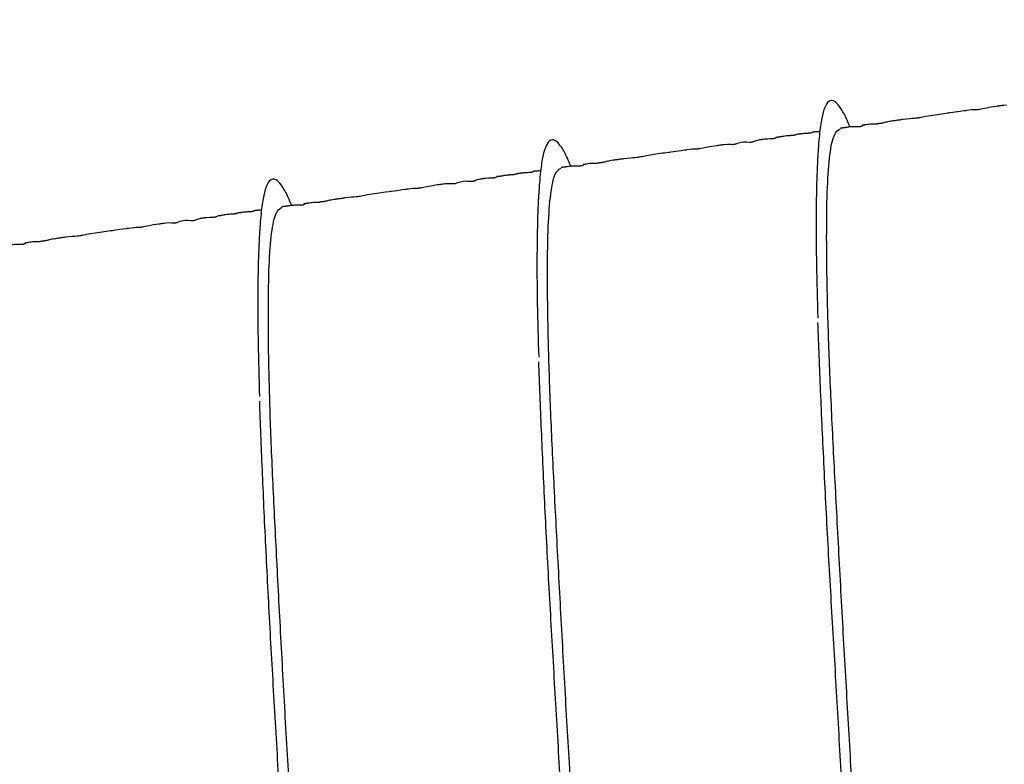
# Model space of a CAD drawing. Header units: inches. Extents: x 0.3 to 33.8, y 0.2 to 21.7.
# Tile 129 of 209: x 22.888 to 23.437, y 10.215 to 10.63. Entities that reach past the tile are written whole.
import ezdxf

# ---------------------------------------------------------------- set-up
doc = ezdxf.new("R2010")
doc.units = ezdxf.units.IN
doc.header["$MEASUREMENT"] = 0
doc.layers.add('BORDERS', color=7, linetype='Continuous')
doc.styles.add('SLDTEXTSTYLE0', font='TXT', dxfattribs={"width": 0.75})
doc.dimstyles.new('SLDDIMSTYLE0', dxfattribs={"dimtxt": 0.137795, "dimasz": 0.14, "dimexe": 0, "dimexo": 0.0625, "dimgap": 0.034449, "dimtad": 1, "dimdec": 3, "dimlfac": 5, "dimrnd": 1e-09, "dimzin": 12, "dimdsep": 46, "dimtxsty": 'SLDTEXTSTYLE0', "dimblk1": 'CLOSED', "dimblk2": 'CLOSED', "dimsah": 1, "dimcen": 0.09, "dimadec": 0, "dimazin": 3, "dimtfac": 1, "dimtdec": 3, "dimtofl": 0, "dimtmove": 0, "dimatfit": 3, "dimldrblk": 'CLOSED', "dimfxl": 0, "dimfrac": 2, "dimtolj": 1, "dimtzin": 12, "dimarcsym": 0})
doc.dimstyles.new('SLDDIMSTYLE1', dxfattribs={"dimtxt": 0.137795, "dimasz": 0.14, "dimexe": 0, "dimexo": 0.0625, "dimgap": 0.034449, "dimtad": 1, "dimdec": 3, "dimlfac": 5, "dimrnd": 1e-09, "dimzin": 4, "dimdsep": 46, "dimtxsty": 'SLDTEXTSTYLE0', "dimblk1": 'CLOSED', "dimblk2": 'CLOSED', "dimsah": 1, "dimcen": 0.09, "dimadec": 0, "dimazin": 1, "dimtfac": 1, "dimtdec": 3, "dimtofl": 0, "dimtmove": 0, "dimatfit": 3, "dimldrblk": 'CLOSED', "dimfxl": 0, "dimfrac": 2, "dimtolj": 1, "dimtzin": 12, "dimarcsym": 0})

# ---------------------------------------------------------------- blocks, each defined once
blk = doc.blocks.new('_Closed')
at = {"color": 0, "linetype": 'ByBlock', "lineweight": -2}
for p, q in [((-1, 0.166667), (0, 0)), ((-1, 0.166667), (-1, -0.166667)), ((0, 0), (-1, -0.166667)), ((0, 0), (-1, 0))]:
    blk.add_line(p, q, dxfattribs=at)
blk = doc.blocks.new('_D_13')
at = {"layer": 'BORDERS'}
for p, q in [((24.19504, 11.58145), (24.15306, 11.58145)), ((24.15306, 11.58145), (24.15306, 11.3627)), ((24.50049, 11.58145), (24.54247, 11.58145)), ((24.54247, 11.58145), (24.54247, 11.3627)), ((24.15306, 11.3627), (24.19504, 11.3627)), ((24.54247, 11.3627), (24.50049, 11.3627)), ((22.72103, 9.42647), (22.72103, 11.19591)), ((26.24498, 9.15733), (26.24498, 11.19591)), ((26.24498, 11.15654), (22.72103, 11.15654))]:
    blk.add_line(p, q, dxfattribs=at)
at = {"layer": 'BORDERS', "xscale": 0.14, "yscale": 0.14, "rotation": 180.0000000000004}
blk.add_blockref('_Closed', (22.72103, 11.15654, -0.1545), dxfattribs=at)
at = {"layer": 'BORDERS', "xscale": 0.14, "yscale": 0.14}
blk.add_blockref('_Closed', (26.24498, 11.15654, -0.1545), dxfattribs=at)
at = {"layer": 'BORDERS', "char_height": 0.137795, "attachment_point": 1, "style": 'SLDTEXTSTYLE0'}
for s, insert in [('448', (24.19504, 11.54033)), ('17.620', (24.06777, 11.33416))]:
    blk.add_mtext(s, dxfattribs=dict(at, insert=insert))
blk = doc.blocks.new('_D_14')
at = {"layer": 'BORDERS'}
for p, q in [((24.14414, 12.30188), (24.10215, 12.30188)), ((24.10215, 12.30188), (24.10215, 12.08313)), ((24.5514, 12.30188), (24.59338, 12.30188)), ((24.59338, 12.30188), (24.59338, 12.08313)), ((24.10215, 12.08313), (24.14414, 12.08313)), ((24.59338, 12.08313), (24.5514, 12.08313)), ((18.46353, 9.64151), (18.46353, 11.91633)), ((27.31498, 9.55759), (27.31498, 11.91633)), ((18.46353, 11.87696), (27.31498, 11.87696))]:
    blk.add_line(p, q, dxfattribs=at)
at = {"layer": 'BORDERS', "xscale": 0.14, "yscale": 0.14}
for p, rotation in [((18.46353, 11.87696, -0.1545), 180), ((27.31498, 11.87696, -0.1545), 360)]:
    blk.add_blockref('_Closed', p, dxfattribs=dict(at, rotation=rotation))
at = {"layer": 'BORDERS', "char_height": 0.137795, "attachment_point": 1, "style": 'SLDTEXTSTYLE0'}
for s, insert in [('1124', (24.14414, 12.26076)), ('44.257', (24.06777, 12.05459))]:
    blk.add_mtext(s, dxfattribs=dict(at, insert=insert))

msp = doc.modelspace()

# ---------------------------------------------------------------- linework, layer by layer
at = {"color": 7, "linetype": 'Continuous', "lineweight": 25, "flags": 128}
for points in [[(23.43801, 10.58196), (23.43626, 10.58183), (23.4353, 10.58171), (23.43481, 10.58164), (23.4343, 10.58157), (23.43377, 10.5815), (23.43324, 10.58142), (23.43267, 10.58134), (23.43206, 10.58125), (23.43071, 10.58106), (23.42921, 10.58082), (23.42595, 10.5802), (23.42446, 10.5799), (23.42313, 10.57964), (23.42253, 10.57954), (23.42224, 10.5795), (23.42196, 10.57946), (23.4217, 10.57943), (23.42145, 10.5794), (23.42097, 10.57937), (23.41957, 10.57936), (23.41839, 10.57929), (23.41561, 10.57894), (23.4153, 10.5789), (23.41496, 10.57885), (23.41457, 10.5788), (23.41413, 10.57873), (23.41214, 10.57846), (23.41055, 10.57823), (23.40803, 10.57788), (23.40644, 10.57765), (23.40575, 10.57756), (23.40515, 10.57747), (23.40302, 10.57717), (23.40188, 10.57701), (23.40067, 10.57684), (23.39942, 10.57666), (23.39812, 10.57648), (23.39682, 10.5763), (23.39304, 10.57568), (23.39044, 10.57513), (23.38972, 10.575), (23.38899, 10.57488), (23.38861, 10.57482), (23.38822, 10.57477), (23.38743, 10.57467), (23.38662, 10.57458), (23.38536, 10.57446), (23.38406, 10.57436), (23.38046, 10.574), (23.38046, 10.574)], [(23.30961, 10.564), (23.30962, 10.56399), (23.30939, 10.56375), (23.30881, 10.56347), (23.30861, 10.56341), (23.30838, 10.56335), (23.30813, 10.5633), (23.308, 10.56328), (23.30786, 10.56326), (23.30772, 10.56324), (23.30757, 10.56322), (23.30725, 10.56319), (23.30654, 10.56315), (23.30489, 10.56311), (23.30323, 10.56301), (23.30247, 10.56293), (23.3021, 10.56288), (23.30175, 10.56284), (23.30139, 10.56279), (23.30105, 10.56274), (23.30071, 10.56268), (23.30038, 10.56263), (23.29975, 10.56251), (23.29914, 10.56237), (23.29805, 10.56203), (23.29706, 10.56157), (23.29678, 10.56148), (23.2965, 10.5614), (23.29636, 10.56137), (23.29621, 10.56134), (23.29605, 10.56132), (23.2959, 10.5613), (23.29574, 10.56128), (23.29558, 10.56127), (23.29525, 10.56125), (23.29456, 10.56127), (23.29304, 10.5614), (23.29146, 10.56145), (23.28846, 10.56084), (23.28704, 10.5603), (23.28669, 10.5602), (23.28632, 10.56011), (23.28614, 10.56007), (23.28596, 10.56004), (23.28586, 10.56003), (23.28577, 10.56002), (23.28558, 10.56), (23.2854, 10.55998), (23.28521, 10.55997), (23.28446, 10.55998), (23.28369, 10.56003), (23.28246, 10.5601), (23.28071, 10.55997), (23.27976, 10.55985), (23.27926, 10.55978), (23.27875, 10.55971), (23.27823, 10.55964), (23.27769, 10.55956), (23.27713, 10.55948), (23.27652, 10.55939), (23.27517, 10.5592), (23.27367, 10.55896), (23.27041, 10.55834), (23.26892, 10.55804), (23.26759, 10.55778), (23.26698, 10.55768), (23.2667, 10.55764), (23.26642, 10.5576), (23.26616, 10.55757), (23.2659, 10.55754), (23.26543, 10.55751), (23.26403, 10.5575), (23.26285, 10.55743), (23.26007, 10.55708), (23.25976, 10.55704), (23.25941, 10.55699), (23.25902, 10.55694), (23.25859, 10.55687), (23.2566, 10.5566), (23.25501, 10.55637), (23.25248, 10.55602), (23.25089, 10.55579), (23.25021, 10.5557), (23.2496, 10.55561), (23.24748, 10.55531), (23.24633, 10.55515), (23.24513, 10.55498), (23.24388, 10.5548), (23.24258, 10.55462), (23.24127, 10.55444), (23.2375, 10.55382), (23.23489, 10.55327), (23.23418, 10.55314), (23.23344, 10.55302), (23.23307, 10.55296), (23.23268, 10.55291), (23.23189, 10.55281), (23.23108, 10.55272), (23.22982, 10.5526), (23.22852, 10.5525), (23.22492, 10.55214), (23.22492, 10.55214)], [(23.15407, 10.54214), (23.15407, 10.54213), (23.15385, 10.54189), (23.15327, 10.54161), (23.15307, 10.54155), (23.15284, 10.54149), (23.15259, 10.54144), (23.15246, 10.54142), (23.15232, 10.5414), (23.15217, 10.54138), (23.15202, 10.54136), (23.15171, 10.54133), (23.151, 10.54129), (23.14934, 10.54125), (23.14769, 10.54115), (23.14693, 10.54107), (23.14656, 10.54102), (23.1462, 10.54098), (23.14585, 10.54093), (23.14551, 10.54088), (23.14517, 10.54082), (23.14484, 10.54077), (23.1442, 10.54065), (23.1436, 10.54051), (23.14251, 10.54017), (23.14151, 10.53971), (23.14124, 10.53962), (23.14096, 10.53954), (23.14081, 10.53951), (23.14066, 10.53948), (23.14051, 10.53946), (23.14036, 10.53944), (23.1402, 10.53942), (23.14004, 10.53941), (23.13971, 10.53939), (23.13901, 10.53941), (23.1375, 10.53954), (23.13592, 10.53959), (23.13292, 10.53898), (23.1315, 10.53844), (23.13114, 10.53834), (23.13078, 10.53825), (23.1306, 10.53821), (23.13042, 10.53818), (23.13032, 10.53817), (23.13023, 10.53816), (23.13004, 10.53814), (23.12985, 10.53812), (23.12967, 10.53811), (23.12891, 10.53812), (23.12815, 10.53817), (23.12692, 10.53824), (23.12517, 10.53811), (23.12422, 10.53799), (23.12372, 10.53792), (23.12321, 10.53785), (23.12269, 10.53778), (23.12215, 10.5377), (23.12159, 10.53762), (23.12097, 10.53753), (23.11963, 10.53734), (23.11813, 10.5371), (23.11487, 10.53648), (23.11338, 10.53618), (23.11205, 10.53592), (23.11144, 10.53582), (23.11115, 10.53578), (23.11088, 10.53574), (23.11062, 10.53571), (23.11036, 10.53568), (23.10989, 10.53565), (23.10848, 10.53564), (23.10731, 10.53557), (23.10453, 10.53522), (23.10422, 10.53518), (23.10387, 10.53513), (23.10348, 10.53508), (23.10305, 10.53501), (23.10106, 10.53474), (23.09946, 10.53451), (23.09694, 10.53416), (23.09535, 10.53393), (23.09467, 10.53384), (23.09406, 10.53375), (23.09194, 10.53345), (23.09079, 10.53329), (23.08959, 10.53312), (23.08834, 10.53294), (23.08703, 10.53276), (23.08573, 10.53258), (23.08196, 10.53196), (23.07935, 10.53141), (23.07864, 10.53128), (23.0779, 10.53116), (23.07752, 10.5311), (23.07714, 10.53105), (23.07635, 10.53095), (23.07554, 10.53086), (23.07428, 10.53074), (23.07298, 10.53064), (23.06938, 10.53028), (23.06938, 10.53028)], [(22.99853, 10.52028), (22.99853, 10.52027), (22.99831, 10.52003), (22.99773, 10.51975), (22.99752, 10.51969), (22.9973, 10.51963), (22.99705, 10.51958), (22.99692, 10.51956), (22.99678, 10.51954), (22.99663, 10.51952), (22.99648, 10.5195), (22.99616, 10.51947), (22.99546, 10.51943), (22.9938, 10.51939), (22.99214, 10.51929), (22.99139, 10.51921), (22.99102, 10.51916), (22.99066, 10.51912), (22.99031, 10.51907), (22.98996, 10.51902), (22.98963, 10.51896), (22.9893, 10.51891), (22.98866, 10.51879), (22.98806, 10.51865), (22.98697, 10.51831), (22.98597, 10.51785), (22.9857, 10.51776), (22.98542, 10.51768), (22.98527, 10.51765), (22.98512, 10.51762), (22.98497, 10.5176), (22.98482, 10.51758), (22.98466, 10.51756), (22.9845, 10.51755), (22.98417, 10.51753), (22.98347, 10.51755), (22.98196, 10.51768), (22.98038, 10.51773), (22.97738, 10.51712), (22.97596, 10.51658), (22.9756, 10.51648), (22.97524, 10.51639), (22.97506, 10.51635), (22.97487, 10.51632), (22.97478, 10.51631), (22.97469, 10.5163), (22.9745, 10.51628), (22.97431, 10.51626), (22.97412, 10.51625), (22.97337, 10.51626), (22.97261, 10.51631), (22.97138, 10.51638), (22.96963, 10.51625), (22.96868, 10.51613), (22.96818, 10.51606), (22.96767, 10.51599), (22.96715, 10.51592), (22.96661, 10.51584), (22.96604, 10.51576), (22.96543, 10.51567), (22.96409, 10.51548), (22.96259, 10.51524), (22.95932, 10.51462), (22.95784, 10.51432), (22.9565, 10.51406), (22.9559, 10.51396), (22.95561, 10.51392), (22.95534, 10.51388), (22.95507, 10.51385), (22.95482, 10.51382), (22.95435, 10.51379), (22.95294, 10.51378), (22.95177, 10.51371), (22.94898, 10.51336), (22.94868, 10.51332), (22.94833, 10.51327), (22.94794, 10.51322), (22.94751, 10.51315), (22.94552, 10.51288), (22.94392, 10.51265), (22.9414, 10.5123), (22.93981, 10.51207), (22.93913, 10.51198), (22.93852, 10.51189), (22.93639, 10.51159), (22.93525, 10.51143), (22.93405, 10.51126), (22.93279, 10.51108), (22.93149, 10.5109), (22.93019, 10.51072), (22.92641, 10.5101), (22.92381, 10.50955), (22.9231, 10.50942), (22.92236, 10.5093), (22.92198, 10.50924), (22.9216, 10.50919), (22.92081, 10.50909), (22.92, 10.509), (22.91874, 10.50888), (22.91743, 10.50878), (22.91383, 10.50842), (22.91383, 10.50842)]]:
    msp.add_lwpolyline(points, dxfattribs=at)
at = {"color": 7, "linetype": 'Continuous', "lineweight": 25}
for points, knots in [([(23.35074, 10.56978), (23.3501, 10.57135), (23.34828, 10.5758), (23.34558, 10.58057), (23.34275, 10.58397), (23.34005, 10.585), (23.33757, 10.58313), (23.33555, 10.57784), (23.33428, 10.57093), (23.33351, 10.56394), (23.33291, 10.55654), (23.33238, 10.54684), (23.33197, 10.53335), (23.3318, 10.51582), (23.33198, 10.49267), (23.33253, 10.47363), (23.33282, 10.46348)], [0, 0, 0, 0, 0.039752, 0.112689, 0.185769, 0.254396, 0.341622, 0.428438, 0.506358, 0.550931, 0.593897, 0.657771, 0.722273, 0.801111, 0.893989, 1, 1, 1, 1]), ([(23.36722, 10.57208), (23.36722, 10.57204), (23.36723, 10.57198), (23.36706, 10.57179), (23.3666, 10.57163), (23.36643, 10.57159), (23.36628, 10.57155), (23.36616, 10.57153), (23.36603, 10.57151), (23.3659, 10.57149), (23.36576, 10.57148), (23.36556, 10.57146), (23.36514, 10.57143), (23.36414, 10.57141), (23.36283, 10.57143), (23.3614, 10.57134), (23.3601, 10.57114), (23.35916, 10.57096), (23.35875, 10.57088), (23.35845, 10.57083), (23.35836, 10.57081), (23.35829, 10.5708), (23.35824, 10.5708), (23.3582, 10.57079), (23.35815, 10.57078), (23.35811, 10.57078), (23.35805, 10.57077), (23.35794, 10.57076), (23.35756, 10.57073), (23.35756, 10.57078), (23.35759, 10.57077), (23.3576, 10.57077)], [0, 0, 0, 0, 0.132272, 0.240546, 0.256088, 0.267312, 0.271492, 0.274923, 0.27792, 0.28094, 0.284429, 0.288686, 0.300086, 0.336137, 0.469773, 0.661769, 0.800194, 0.843905, 0.870341, 0.874381, 0.877521, 0.878818, 0.879987, 0.88109, 0.882201, 0.883394, 0.884728, 0.887975, 0.897365, 0.97986, 1, 1, 1, 1]), ([(23.38046, 10.574), (23.38009, 10.57395), (23.37935, 10.57385), (23.37782, 10.57363), (23.376, 10.57338), (23.37416, 10.57311), (23.37188, 10.57273), (23.37061, 10.57242), (23.36936, 10.57208), (23.36876, 10.57194), (23.36847, 10.57188), (23.36829, 10.57184), (23.36814, 10.57182), (23.36802, 10.5718), (23.36794, 10.57179), (23.36787, 10.57178), (23.36777, 10.57177), (23.36758, 10.57176), (23.3674, 10.57176), (23.36697, 10.57183), (23.36702, 10.5719), (23.36705, 10.57197)], [0, 0, 0, 0, 0.03724, 0.07385, 0.151867, 0.243365, 0.35048, 0.599581, 0.68876, 0.717229, 0.727639, 0.73572, 0.741894, 0.744547, 0.747121, 0.749806, 0.752771, 0.759992, 0.781264, 0.81293, 1, 1, 1, 1]), ([(23.33389, 10.5671), (23.3336, 10.56714), (23.33304, 10.56721), (23.33214, 10.56716), (23.33148, 10.5671), (23.33099, 10.56704), (23.33084, 10.56702), (23.33073, 10.56701), (23.33065, 10.567), (23.33057, 10.56699), (23.3305, 10.56698), (23.33043, 10.56697), (23.33034, 10.56695), (23.33018, 10.56693), (23.32969, 10.56684), (23.32986, 10.56679), (23.32953, 10.56661), (23.32922, 10.56652), (23.32903, 10.56647), (23.32889, 10.56644), (23.32875, 10.56642), (23.32863, 10.5664), (23.32851, 10.56638), (23.32835, 10.56636), (23.32805, 10.56633), (23.32768, 10.5663), (23.32639, 10.56622), (23.32546, 10.56619), (23.32405, 10.56605), (23.32321, 10.56595), (23.32258, 10.56586), (23.32229, 10.56582), (23.32209, 10.56579), (23.32191, 10.56577), (23.32166, 10.56573), (23.32121, 10.56566), (23.32069, 10.56557), (23.32039, 10.56546), (23.3203, 10.56536), (23.31978, 10.56522), (23.31957, 10.56518), (23.31944, 10.56516), (23.31932, 10.56514), (23.31921, 10.56512), (23.31905, 10.5651), (23.31886, 10.56508), (23.31855, 10.56505), (23.31813, 10.56502), (23.31745, 10.56498), (23.3158, 10.56489), (23.31422, 10.56473), (23.31255, 10.56441), (23.3114, 10.5642), (23.31109, 10.56415), (23.31092, 10.56412), (23.31079, 10.5641), (23.3107, 10.56409), (23.31062, 10.56408), (23.3105, 10.56406), (23.31036, 10.56404), (23.31016, 10.56403), (23.30996, 10.56401), (23.3097, 10.56401), (23.30958, 10.56404), (23.3096, 10.56403), (23.30961, 10.56402)], [0, 0, 0, 0, 0.059127, 0.113637, 0.145864, 0.150531, 0.153929, 0.155202, 0.156246, 0.157144, 0.158023, 0.159016, 0.160218, 0.163442, 0.173682, 0.257568, 0.289557, 0.299725, 0.303475, 0.306448, 0.308827, 0.309901, 0.310967, 0.313284, 0.316142, 0.324129, 0.335582, 0.413513, 0.447603, 0.469182, 0.475915, 0.478538, 0.480875, 0.483163, 0.485646, 0.491854, 0.511298, 0.560027, 0.606792, 0.615004, 0.617938, 0.620289, 0.621343, 0.622378, 0.624595, 0.627293, 0.630662, 0.641022, 0.655856, 0.688952, 0.818145, 0.88642, 0.896412, 0.900001, 0.902791, 0.903965, 0.905052, 0.906115, 0.907221, 0.909774, 0.913045, 0.922253, 0.93537, 0.973767, 1, 1, 1, 1]), ([(23.35849, 10.05795), (23.35818, 10.06775), (23.35749, 10.08954), (23.3558, 10.12873), (23.35362, 10.17306), (23.35097, 10.21954), (23.34817, 10.26706), (23.34552, 10.31473), (23.34305, 10.36116), (23.34076, 10.40501), (23.33896, 10.44547), (23.33792, 10.48169), (23.33763, 10.51256), (23.33803, 10.53731), (23.33939, 10.55531), (23.34175, 10.56669), (23.34415, 10.56813), (23.34531, 10.56883)], [0, 0, 0, 0, 0.055735, 0.123868, 0.192001, 0.259283, 0.326566, 0.394698, 0.462831, 0.530114, 0.597396, 0.665529, 0.733662, 0.800944, 0.868226, 0.936359, 1, 1, 1, 1]), ([(23.35776, 10.57067), (23.35778, 10.57061), (23.3578, 10.57053), (23.35756, 10.57031), (23.35724, 10.57017), (23.35701, 10.57009), (23.35678, 10.57004), (23.35666, 10.57002), (23.35657, 10.57001), (23.35647, 10.56999), (23.35634, 10.56997), (23.35615, 10.56996), (23.35594, 10.56994), (23.3556, 10.56992), (23.35417, 10.5699), (23.35287, 10.56999), (23.35116, 10.56987), (23.34926, 10.56962), (23.34835, 10.56949), (23.34773, 10.5694), (23.3471, 10.56931), (23.34647, 10.56923), (23.34585, 10.56914), (23.34548, 10.56909), (23.34529, 10.56906)], [0, 0, 0, 0, 0.156853, 0.24838, 0.278785, 0.299315, 0.306347, 0.30927, 0.311954, 0.314568, 0.317298, 0.323703, 0.332078, 0.34284, 0.37224, 0.602273, 0.822748, 0.884784, 0.907974, 0.927684, 0.945282, 0.962328, 0.980237, 1, 1, 1, 1]), ([(23.19519, 10.54792), (23.19455, 10.54949), (23.19274, 10.55394), (23.19004, 10.55871), (23.18721, 10.56211), (23.18451, 10.56314), (23.18203, 10.56127), (23.18001, 10.55598), (23.17874, 10.54907), (23.17797, 10.54208), (23.17737, 10.53468), (23.17684, 10.52498), (23.17643, 10.51149), (23.17626, 10.49396), (23.17643, 10.47081), (23.17699, 10.45177), (23.17728, 10.44162)], [0, 0, 0, 0, 0.039752, 0.112689, 0.185769, 0.254396, 0.341622, 0.428438, 0.506358, 0.550931, 0.593897, 0.657771, 0.722273, 0.801111, 0.893989, 1, 1, 1, 1]), ([(23.21168, 10.55022), (23.21168, 10.55018), (23.21168, 10.55012), (23.21152, 10.54993), (23.21106, 10.54977), (23.21089, 10.54973), (23.21074, 10.54969), (23.21062, 10.54967), (23.21049, 10.54965), (23.21036, 10.54963), (23.21022, 10.54962), (23.21002, 10.5496), (23.2096, 10.54957), (23.2086, 10.54955), (23.20729, 10.54957), (23.20586, 10.54948), (23.20456, 10.54928), (23.20362, 10.5491), (23.20321, 10.54902), (23.20291, 10.54897), (23.20282, 10.54895), (23.20275, 10.54894), (23.2027, 10.54894), (23.20265, 10.54893), (23.20261, 10.54892), (23.20256, 10.54892), (23.2025, 10.54891), (23.2024, 10.5489), (23.20201, 10.54887), (23.20202, 10.54892), (23.20205, 10.54891), (23.20205, 10.54891)], [0, 0, 0, 0, 0.1322716, 0.2405457, 0.256088, 0.2673122, 0.2714921, 0.2749228, 0.2779204, 0.2809402, 0.2844285, 0.2886859, 0.3000863, 0.3361369, 0.4697727, 0.6617687, 0.8001945, 0.8439052, 0.8703406, 0.8743813, 0.877521, 0.8788178, 0.8799865, 0.8810897, 0.8822014, 0.8833943, 0.8847284, 0.8879752, 0.8973646, 0.9798595, 1, 1, 1, 1]), ([(23.22492, 10.55214), (23.22455, 10.55209), (23.22381, 10.55199), (23.22228, 10.55177), (23.22046, 10.55152), (23.21862, 10.55125), (23.21633, 10.55087), (23.21507, 10.55056), (23.21381, 10.55022), (23.21321, 10.55008), (23.21293, 10.55002), (23.21275, 10.54998), (23.2126, 10.54996), (23.21248, 10.54994), (23.2124, 10.54993), (23.21233, 10.54992), (23.21222, 10.54991), (23.21204, 10.5499), (23.21185, 10.5499), (23.21143, 10.54997), (23.21147, 10.55004), (23.21151, 10.55011)], [0, 0, 0, 0, 0.0372403, 0.0738505, 0.1518672, 0.2433649, 0.3504797, 0.5995812, 0.6887595, 0.7172292, 0.7276392, 0.7357202, 0.7418938, 0.7445471, 0.7471212, 0.7498062, 0.7527709, 0.7599916, 0.7812637, 0.8129301, 1, 1, 1, 1]), ([(23.17835, 10.54524), (23.17806, 10.54528), (23.1775, 10.54535), (23.1766, 10.5453), (23.17593, 10.54524), (23.17544, 10.54518), (23.1753, 10.54516), (23.17518, 10.54515), (23.17511, 10.54514), (23.17503, 10.54513), (23.17496, 10.54512), (23.17489, 10.54511), (23.1748, 10.54509), (23.17464, 10.54507), (23.17415, 10.54498), (23.17432, 10.54493), (23.17399, 10.54475), (23.17368, 10.54466), (23.17349, 10.54461), (23.17335, 10.54458), (23.17321, 10.54456), (23.17309, 10.54454), (23.17297, 10.54452), (23.1728, 10.5445), (23.17251, 10.54447), (23.17214, 10.54444), (23.17085, 10.54436), (23.16992, 10.54433), (23.16851, 10.54419), (23.16767, 10.54409), (23.16704, 10.544), (23.16675, 10.54396), (23.16655, 10.54393), (23.16636, 10.54391), (23.16611, 10.54387), (23.16567, 10.5438), (23.16515, 10.54371), (23.16484, 10.5436), (23.16476, 10.5435), (23.16424, 10.54336), (23.16403, 10.54332), (23.16389, 10.5433), (23.16378, 10.54328), (23.16366, 10.54326), (23.16351, 10.54324), (23.16332, 10.54322), (23.163, 10.54319), (23.16259, 10.54316), (23.16191, 10.54312), (23.16026, 10.54303), (23.15868, 10.54287), (23.15701, 10.54255), (23.15586, 10.54234), (23.15555, 10.54229), (23.15538, 10.54226), (23.15525, 10.54224), (23.15516, 10.54223), (23.15507, 10.54222), (23.15496, 10.5422), (23.15482, 10.54218), (23.15462, 10.54217), (23.15442, 10.54215), (23.15416, 10.54215), (23.15404, 10.54218), (23.15406, 10.54217), (23.15406, 10.54216)], [0, 0, 0, 0, 0.059127, 0.113637, 0.145864, 0.150531, 0.153929, 0.155202, 0.156246, 0.157144, 0.158023, 0.159016, 0.160218, 0.163442, 0.173682, 0.257568, 0.289557, 0.299725, 0.303475, 0.306448, 0.308827, 0.309901, 0.310967, 0.313284, 0.316142, 0.324129, 0.335582, 0.413513, 0.447603, 0.469182, 0.475915, 0.478538, 0.480875, 0.483163, 0.485646, 0.491854, 0.511298, 0.560027, 0.606792, 0.615004, 0.617938, 0.620289, 0.621343, 0.622378, 0.624595, 0.627293, 0.630662, 0.641022, 0.655856, 0.688952, 0.818145, 0.88642, 0.896412, 0.900001, 0.902791, 0.903965, 0.905052, 0.906115, 0.907221, 0.909774, 0.913045, 0.922253, 0.93537, 0.973767, 1, 1, 1, 1]), ([(23.20294, 10.03609), (23.20263, 10.04589), (23.20195, 10.06768), (23.20026, 10.10687), (23.19808, 10.1512), (23.19543, 10.19768), (23.19263, 10.2452), (23.18998, 10.29287), (23.1875, 10.3393), (23.18522, 10.38315), (23.18342, 10.42361), (23.18238, 10.45983), (23.18209, 10.4907), (23.18249, 10.51545), (23.18384, 10.53345), (23.18621, 10.54483), (23.18861, 10.54627), (23.18977, 10.54697)], [0, 0, 0, 0, 0.055735, 0.123868, 0.192001, 0.259283, 0.326566, 0.394698, 0.462831, 0.530114, 0.597396, 0.665529, 0.733662, 0.800944, 0.868226, 0.936359, 1, 1, 1, 1]), ([(23.20222, 10.54881), (23.20223, 10.54875), (23.20225, 10.54867), (23.20202, 10.54845), (23.2017, 10.54831), (23.20147, 10.54823), (23.20124, 10.54818), (23.20112, 10.54816), (23.20103, 10.54815), (23.20093, 10.54813), (23.20079, 10.54811), (23.20061, 10.5481), (23.2004, 10.54808), (23.20006, 10.54806), (23.19863, 10.54804), (23.19732, 10.54813), (23.19562, 10.54801), (23.19372, 10.54776), (23.19281, 10.54763), (23.19219, 10.54754), (23.19156, 10.54745), (23.19093, 10.54737), (23.19031, 10.54728), (23.18994, 10.54723), (23.18975, 10.5472)], [0, 0, 0, 0, 0.156853, 0.24838, 0.278785, 0.299315, 0.306347, 0.30927, 0.311954, 0.314568, 0.317298, 0.323703, 0.332078, 0.34284, 0.37224, 0.602273, 0.822748, 0.884784, 0.907974, 0.927684, 0.945282, 0.962328, 0.980237, 1, 1, 1, 1]), ([(23.03965, 10.52606), (23.03901, 10.52763), (23.0372, 10.53208), (23.0345, 10.53685), (23.03167, 10.54025), (23.02897, 10.54128), (23.02649, 10.53941), (23.02447, 10.53412), (23.02319, 10.52721), (23.02243, 10.52022), (23.02182, 10.51282), (23.0213, 10.50312), (23.02089, 10.48963), (23.02072, 10.4721), (23.02089, 10.44895), (23.02145, 10.42991), (23.02174, 10.41976)], [0, 0, 0, 0, 0.0397519, 0.112689, 0.1857688, 0.2543965, 0.3416223, 0.4284383, 0.5063579, 0.5509308, 0.5938966, 0.6577714, 0.7222731, 0.8011109, 0.8939885, 1, 1, 1, 1]), ([(23.05614, 10.52836), (23.05614, 10.52832), (23.05614, 10.52826), (23.05598, 10.52807), (23.05552, 10.52791), (23.05535, 10.52787), (23.05519, 10.52783), (23.05508, 10.52781), (23.05495, 10.52779), (23.05481, 10.52777), (23.05468, 10.52776), (23.05448, 10.52774), (23.05405, 10.52771), (23.05306, 10.52769), (23.05175, 10.52771), (23.05031, 10.52762), (23.04902, 10.52742), (23.04808, 10.52724), (23.04767, 10.52716), (23.04737, 10.52711), (23.04728, 10.52709), (23.04721, 10.52708), (23.04716, 10.52708), (23.04711, 10.52707), (23.04707, 10.52706), (23.04702, 10.52706), (23.04696, 10.52705), (23.04686, 10.52704), (23.04647, 10.52701), (23.04647, 10.52706), (23.04651, 10.52705), (23.04651, 10.52705)], [0, 0, 0, 0, 0.1322716, 0.2405457, 0.256088, 0.2673122, 0.2714921, 0.2749228, 0.2779204, 0.2809402, 0.2844285, 0.2886859, 0.3000863, 0.3361369, 0.4697727, 0.6617687, 0.8001945, 0.8439052, 0.8703406, 0.8743813, 0.877521, 0.8788178, 0.8799865, 0.8810897, 0.8822014, 0.8833943, 0.8847284, 0.8879752, 0.8973646, 0.9798595, 1, 1, 1, 1]), ([(23.06938, 10.53028), (23.069, 10.53023), (23.06826, 10.53013), (23.06674, 10.52991), (23.06491, 10.52966), (23.06308, 10.52939), (23.06079, 10.52901), (23.05953, 10.5287), (23.05827, 10.52836), (23.05767, 10.52822), (23.05739, 10.52816), (23.05721, 10.52812), (23.05705, 10.5281), (23.05694, 10.52808), (23.05686, 10.52807), (23.05678, 10.52806), (23.05668, 10.52805), (23.0565, 10.52804), (23.05631, 10.52804), (23.05589, 10.52811), (23.05593, 10.52818), (23.05597, 10.52825)], [0, 0, 0, 0, 0.03724, 0.07385, 0.151867, 0.243365, 0.35048, 0.599581, 0.68876, 0.717229, 0.727639, 0.73572, 0.741894, 0.744547, 0.747121, 0.749806, 0.752771, 0.759992, 0.781264, 0.81293, 1, 1, 1, 1]), ([(23.02281, 10.52338), (23.02252, 10.52342), (23.02196, 10.52349), (23.02105, 10.52344), (23.02039, 10.52338), (23.0199, 10.52332), (23.01976, 10.5233), (23.01964, 10.52329), (23.01957, 10.52328), (23.01949, 10.52327), (23.01942, 10.52326), (23.01935, 10.52325), (23.01926, 10.52323), (23.01909, 10.52321), (23.0186, 10.52312), (23.01878, 10.52307), (23.01845, 10.52289), (23.01814, 10.5228), (23.01795, 10.52275), (23.01781, 10.52272), (23.01767, 10.5227), (23.01755, 10.52268), (23.01743, 10.52266), (23.01726, 10.52264), (23.01697, 10.52261), (23.0166, 10.52258), (23.01531, 10.5225), (23.01438, 10.52247), (23.01296, 10.52233), (23.01213, 10.52223), (23.0115, 10.52214), (23.01121, 10.5221), (23.01101, 10.52207), (23.01082, 10.52205), (23.01057, 10.52201), (23.01013, 10.52194), (23.00961, 10.52185), (23.0093, 10.52174), (23.00921, 10.52164), (23.0087, 10.5215), (23.00849, 10.52146), (23.00835, 10.52144), (23.00824, 10.52142), (23.00812, 10.5214), (23.00796, 10.52138), (23.00778, 10.52136), (23.00746, 10.52133), (23.00705, 10.5213), (23.00637, 10.52126), (23.00472, 10.52117), (23.00314, 10.52101), (23.00146, 10.52069), (23.00031, 10.52048), (23.00001, 10.52043), (22.99984, 10.5204), (22.99971, 10.52038), (22.99962, 10.52037), (22.99953, 10.52036), (22.99942, 10.52034), (22.99928, 10.52032), (22.99908, 10.52031), (22.99888, 10.52029), (22.99862, 10.52029), (22.9985, 10.52032), (22.99852, 10.52031), (22.99852, 10.5203)], [0, 0, 0, 0, 0.059127, 0.113637, 0.145864, 0.150531, 0.153929, 0.155202, 0.156246, 0.157144, 0.158023, 0.159016, 0.160218, 0.163442, 0.173682, 0.257568, 0.289557, 0.299725, 0.303475, 0.306448, 0.308827, 0.309901, 0.310967, 0.313284, 0.316142, 0.324129, 0.335582, 0.413513, 0.447603, 0.469182, 0.475915, 0.478538, 0.480875, 0.483163, 0.485646, 0.491854, 0.511298, 0.560027, 0.606792, 0.615004, 0.617938, 0.620289, 0.621343, 0.622378, 0.624595, 0.627293, 0.630662, 0.641022, 0.655856, 0.688952, 0.818145, 0.88642, 0.896412, 0.900001, 0.902791, 0.903965, 0.905052, 0.906115, 0.907221, 0.909774, 0.913045, 0.922253, 0.93537, 0.973767, 1, 1, 1, 1]), ([(23.0474, 10.01423), (23.04709, 10.02403), (23.0464, 10.04582), (23.04472, 10.08501), (23.04253, 10.12934), (23.03989, 10.17582), (23.03709, 10.22334), (23.03444, 10.27101), (23.03196, 10.31744), (23.02968, 10.36129), (23.02788, 10.40175), (23.02684, 10.43797), (23.02654, 10.46884), (23.02695, 10.49359), (23.0283, 10.51159), (23.03067, 10.52297), (23.03307, 10.52441), (23.03422, 10.52511)], [0, 0, 0, 0, 0.055735, 0.123868, 0.192001, 0.259283, 0.326566, 0.394698, 0.462831, 0.530114, 0.597396, 0.665529, 0.733662, 0.800944, 0.868226, 0.936359, 1, 1, 1, 1]), ([(23.04668, 10.52695), (23.04669, 10.52689), (23.04671, 10.52681), (23.04648, 10.52659), (23.04615, 10.52645), (23.04592, 10.52637), (23.0457, 10.52632), (23.04558, 10.5263), (23.04549, 10.52629), (23.04539, 10.52627), (23.04525, 10.52625), (23.04507, 10.52624), (23.04486, 10.52622), (23.04452, 10.5262), (23.04308, 10.52618), (23.04178, 10.52627), (23.04008, 10.52615), (23.03818, 10.5259), (23.03727, 10.52577), (23.03665, 10.52568), (23.03601, 10.52559), (23.03539, 10.52551), (23.03477, 10.52542), (23.0344, 10.52537), (23.03421, 10.52534)], [0, 0, 0, 0, 0.1568532, 0.2483805, 0.2787847, 0.2993152, 0.3063466, 0.3092698, 0.3119536, 0.314568, 0.3172982, 0.3237027, 0.3320783, 0.3428402, 0.3722396, 0.6022726, 0.8227481, 0.8847838, 0.9079742, 0.9276842, 0.9452821, 0.9623276, 0.980237, 1, 1, 1, 1]), ([(22.9006, 10.5065), (22.9006, 10.50646), (22.9006, 10.5064), (22.90043, 10.50621), (22.89997, 10.50605), (22.89981, 10.50601), (22.89965, 10.50597), (22.89954, 10.50595), (22.89941, 10.50593), (22.89927, 10.50591), (22.89914, 10.5059), (22.89893, 10.50588), (22.89851, 10.50585), (22.89752, 10.50583), (22.8962, 10.50585), (22.89477, 10.50576), (22.89347, 10.50556), (22.89253, 10.50538), (22.89212, 10.5053), (22.89183, 10.50525), (22.89174, 10.50523), (22.89167, 10.50522), (22.89162, 10.50522), (22.89157, 10.50521), (22.89152, 10.5052), (22.89148, 10.5052), (22.89142, 10.50519), (22.89131, 10.50518), (22.89093, 10.50515), (22.89093, 10.5052), (22.89096, 10.50519), (22.89097, 10.50519)], [0, 0, 0, 0, 0.132272, 0.240546, 0.256088, 0.267312, 0.271492, 0.274923, 0.27792, 0.28094, 0.284429, 0.288686, 0.300086, 0.336137, 0.469773, 0.661769, 0.800194, 0.843905, 0.870341, 0.874381, 0.877521, 0.878818, 0.879987, 0.88109, 0.882201, 0.883394, 0.884728, 0.887975, 0.897365, 0.97986, 1, 1, 1, 1]), ([(22.91383, 10.50842), (22.91346, 10.50837), (22.91272, 10.50827), (22.9112, 10.50805), (22.90937, 10.5078), (22.90753, 10.50753), (22.90525, 10.50715), (22.90399, 10.50684), (22.90273, 10.5065), (22.90213, 10.50636), (22.90185, 10.5063), (22.90167, 10.50626), (22.90151, 10.50624), (22.9014, 10.50622), (22.90132, 10.50621), (22.90124, 10.5062), (22.90114, 10.50619), (22.90096, 10.50618), (22.90077, 10.50618), (22.90035, 10.50625), (22.90039, 10.50632), (22.90043, 10.50639)], [0, 0, 0, 0, 0.03724, 0.07385, 0.151867, 0.243365, 0.35048, 0.599581, 0.68876, 0.717229, 0.727639, 0.73572, 0.741894, 0.744547, 0.747121, 0.749806, 0.752771, 0.759992, 0.781264, 0.81293, 1, 1, 1, 1]), ([(22.89114, 10.50509), (22.89115, 10.50503), (22.89117, 10.50495), (22.89094, 10.50473), (22.89061, 10.50459), (22.89038, 10.50451), (22.89016, 10.50446), (22.89004, 10.50444), (22.88994, 10.50443), (22.88985, 10.50441), (22.88971, 10.50439), (22.88953, 10.50438), (22.88931, 10.50436), (22.88898, 10.50434), (22.88754, 10.50432), (22.88624, 10.50441), (22.88453, 10.50429), (22.88263, 10.50404), (22.88172, 10.50391), (22.8811, 10.50382), (22.88047, 10.50373), (22.87984, 10.50365), (22.87923, 10.50356), (22.87886, 10.50351), (22.87866, 10.50348)], [0, 0, 0, 0, 0.156853, 0.24838, 0.278785, 0.299315, 0.306347, 0.30927, 0.311954, 0.314568, 0.317298, 0.323703, 0.332078, 0.34284, 0.37224, 0.602273, 0.822748, 0.884784, 0.907974, 0.927684, 0.945282, 0.962328, 0.980237, 1, 1, 1, 1]), ([(23.34579, 9.95914), (23.34651, 9.95906), (23.34859, 9.95883), (23.35092, 9.96658), (23.3527, 9.98153), (23.35348, 10.00362), (23.35353, 10.03205), (23.35278, 10.06617), (23.35122, 10.1049), (23.34912, 10.14745), (23.34677, 10.19302), (23.34417, 10.24032), (23.34135, 10.28795), (23.33862, 10.33502), (23.33629, 10.38045), (23.3343, 10.42335), (23.33337, 10.44843), (23.33291, 10.46089)], [0, 0, 0, 0, 0.036471, 0.105727, 0.174118, 0.24251, 0.311765, 0.381021, 0.449412, 0.517804, 0.587059, 0.656315, 0.724706, 0.793097, 0.862353, 0.931609, 1, 1, 1, 1]), ([(23.19024, 9.93728), (23.19096, 9.9372), (23.19305, 9.93697), (23.19537, 9.94472), (23.19715, 9.95967), (23.19793, 9.98176), (23.19799, 10.01019), (23.19724, 10.04431), (23.19568, 10.08304), (23.19358, 10.12559), (23.19122, 10.17116), (23.18862, 10.21846), (23.18581, 10.26609), (23.18308, 10.31316), (23.18074, 10.35859), (23.17876, 10.40149), (23.17783, 10.42657), (23.17737, 10.43903)], [0, 0, 0, 0, 0.036471, 0.105727, 0.174118, 0.24251, 0.311765, 0.381021, 0.449412, 0.517804, 0.587059, 0.656315, 0.724706, 0.793097, 0.862353, 0.931609, 1, 1, 1, 1]), ([(23.0347, 9.91542), (23.03542, 9.91534), (23.03751, 9.91511), (23.03983, 9.92286), (23.04161, 9.93781), (23.04239, 9.9599), (23.04244, 9.98833), (23.0417, 10.02245), (23.04014, 10.06118), (23.03804, 10.10373), (23.03568, 10.1493), (23.03308, 10.1966), (23.03027, 10.24423), (23.02754, 10.2913), (23.0252, 10.33673), (23.02322, 10.37963), (23.02229, 10.40471), (23.02183, 10.41717)], [0, 0, 0, 0, 0.036471, 0.105727, 0.174118, 0.24251, 0.311765, 0.381021, 0.449412, 0.517804, 0.587059, 0.656315, 0.724706, 0.793097, 0.862353, 0.931609, 1, 1, 1, 1])]:
    msp.add_open_spline(points, degree=3, knots=knots, dxfattribs=at)

# ---------------------------------------------------------------- dimensions: what is measured, and where the dimension line sits
at = {"layer": 'BORDERS'}
for base, p1, p2, dimstyle, picture, middle in [((27.31498, 11.87696), (18.46353, 9.60214), (27.31498, 9.51822), 'SLDDIMSTYLE0', '_D_14', (24.34777, 11.87696)), ((22.72103, 11.15654), (26.24498, 9.11796), (22.72103, 9.3871), 'SLDDIMSTYLE1', '_D_13', (24.34777, 11.15654))]:
    dim = msp.add_linear_dim(base=base, p1=p1, p2=p2, dimstyle=dimstyle, dxfattribs=at)
    dim.commit()
    dim.dimension.update_dxf_attribs({"geometry": picture, "text_midpoint": middle, "dimtype": 160})

doc.saveas('drawing.dxf')
